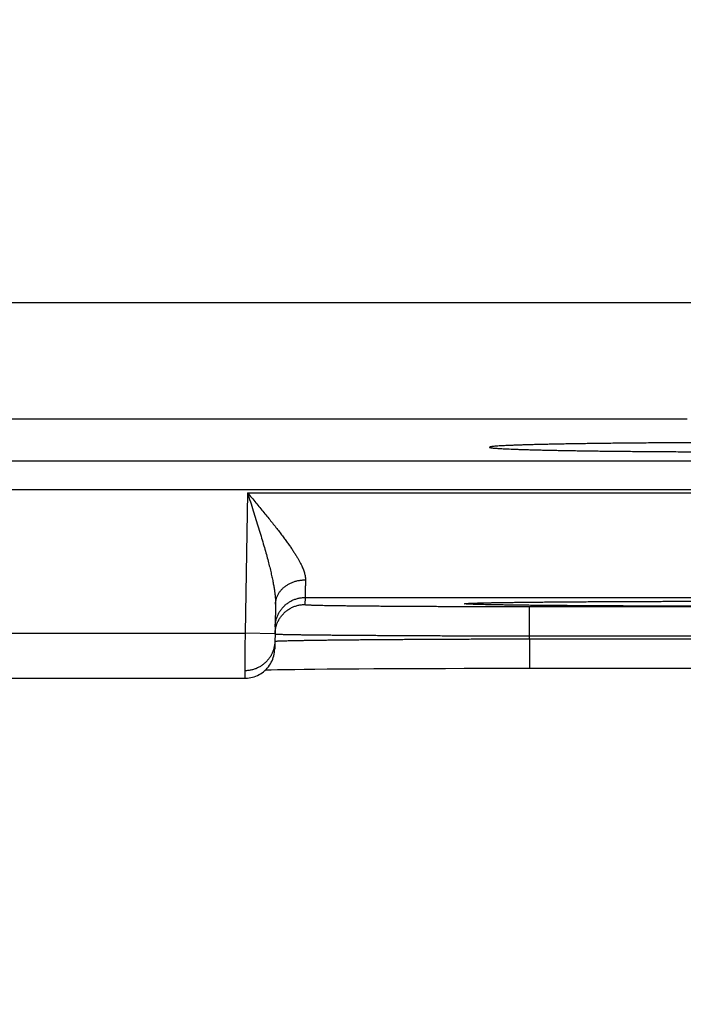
# Model space of a CAD drawing. Header units: inches. Extents: x 0 to 34, y 0 to 22.
# Tile 80 of 112: x 22.08 to 22.523, y 13.739 to 14.396. Entities that reach past the tile are written whole.
import ezdxf

# ---------------------------------------------------------------- set-up
doc = ezdxf.new("R2010")
doc.units = ezdxf.units.IN
doc.header["$LTSCALE"] = 1.87
doc.header["$MEASUREMENT"] = 0
doc.layers.get('0').update_dxf_attribs({"linetype": 'CONTINUOUS'})
doc.layers.add('DIMENSIONS', color=7, linetype='CONTINUOUS')
doc.styles.get("Standard").update_dxf_attribs({"font": 'txt', "width": 0.8})
doc.dimstyles.new('DIMSTYLE_1', dxfattribs={"dimtxt": 0.125, "dimasz": 0.18, "dimexe": 0.18, "dimexo": 0.0625, "dimgap": 0.09, "dimtad": 0, "dimtih": 1, "dimtoh": 1, "dimdec": 3, "dimzin": 4, "dimdsep": 46, "dimtxsty": 'STANDARD', "dimblk": '_FILLED', "dimblk1": '_FILLED', "dimblk2": '_FILLED', "dimcen": 0.09, "dimadec": 0, "dimazin": 0, "dimtp": 0.01, "dimtm": 0.01, "dimtfac": 1, "dimtdec": 3, "dimtofl": 0, "dimtmove": 0, "dimatfit": 3, "dimldrblk": '_FILLED', "dimfxl": 1, "dimtolj": 1, "dimtzin": 4, "dimarcsym": 0})

# ---------------------------------------------------------------- blocks, each defined once
blk = doc.blocks.new('_FILLED')
at = {"color": 0, "linetype": 'BYBLOCK'}
blk.add_solid([(0, 0), (-1, 0.1736), (-1, -0.1736)], dxfattribs=at)
blk = doc.blocks.new('*D6')
at = {"layer": 'DIMENSIONS', "color": 2, "linetype": 'CONTINUOUS'}
for p, q in [((25.45245, 14.88595), (25.45245, 13.08141)), ((24.52245, 14.87442), (24.52245, 13.08141)), ((24.98745, 13.20641), (23.68932, 13.20641)), ((24.52245, 13.20641), (24.98745, 13.20641)), ((25.45245, 13.20641), (24.98745, 13.20641))]:
    blk.add_line(p, q, dxfattribs=at)
at = {"layer": 'DIMENSIONS', "color": 2, "linetype": 'CONTINUOUS', "xscale": 0.18, "yscale": 0.18, "zscale": 0.18, "rotation": 180}
blk.add_blockref('_FILLED', (24.52245, 13.20641), dxfattribs=at)
at = {"layer": 'DIMENSIONS', "color": 2, "linetype": 'CONTINUOUS', "xscale": 0.18, "yscale": 0.18, "zscale": 0.18}
blk.add_blockref('_FILLED', (25.45245, 13.20641), dxfattribs=at)
at = {"layer": 'DIMENSIONS', "color": 2, "linetype": 'CONTINUOUS', "width": 0.8}
for s, p in [('[', (22.92682, 13.14391)), (']', (23.52682, 13.14391)), ('7X ', (22.10182, 13.14391)), ('.930', (22.40182, 13.14391)), ('23.62', (23.02682, 13.14391))]:
    blk.add_text(s, height=0.125, dxfattribs=at).set_placement(p)

msp = doc.modelspace()

# ---------------------------------------------------------------- linework, layer by layer
at = {"color": 7, "linetype": 'CONTINUOUS'}
for p, q in [((21.97959, 14.20728), (22.6033, 14.20728)), ((22.52531, 14.12929), (22.05758, 14.12929)), ((18.41877, 14.10148), (25.80914, 14.10148)), ((18.41877, 14.08246), (25.80914, 14.08246)), ((22.23177, 14.0803), (22.23013, 13.98641)), ((22.23177, 14.0803), (22.90912, 14.0803)), ((22.27021, 14.01031), (22.27013, 14.00563)), ((22.27021, 14.01031), (22.87068, 14.01031)), ((22.48437, 14.00768), (22.49599, 14.00773)), ((22.49599, 14.00773), (22.50793, 14.00777)), ((22.50793, 14.00777), (22.52014, 14.0078)), ((22.52014, 14.0078), (22.53258, 14.00782)), ((22.25048, 14.00582), (22.24996, 13.97606)), ((22.37897, 14.00639), (22.37897, 14.00639)), ((22.37897, 14.00639), (22.37899, 14.00639)), ((22.37899, 14.00639), (22.37906, 14.0064)), ((22.37906, 14.0064), (22.37918, 14.0064)), ((22.37918, 14.0064), (22.37936, 14.00642)), ((22.37936, 14.00642), (22.37958, 14.00643)), ((22.37958, 14.00643), (22.37985, 14.00645)), ((22.37985, 14.00645), (22.38034, 14.00647)), ((22.38116, 14.00651), (22.38217, 14.00655)), ((22.38217, 14.00655), (22.38371, 14.00661)), ((22.38371, 14.00661), (22.38571, 14.00667)), ((22.38571, 14.00667), (22.38843, 14.00674)), ((22.38843, 14.00674), (22.39127, 14.0068)), ((22.39127, 14.0068), (22.39477, 14.00688)), ((22.39477, 14.00688), (22.39907, 14.00695)), ((22.39907, 14.00695), (22.40435, 14.00703)), ((22.40435, 14.00703), (22.4108, 14.00712)), ((22.4108, 14.00712), (22.41653, 14.00719)), ((22.41653, 14.00719), (22.4232, 14.00726)), ((22.42008, 14.00432), (22.72081, 14.00432)), ((22.42008, 13.98467), (22.42008, 14.00432)), ((22.4232, 14.00726), (22.43105, 14.00734)), ((22.43105, 14.00734), (22.44049, 14.00742)), ((22.44049, 14.00742), (22.45234, 14.00751)), ((22.45234, 14.00751), (22.46218, 14.00757)), ((22.46218, 14.00757), (22.47313, 14.00763)), ((22.47313, 14.00763), (22.48437, 14.00768)), ((21.98076, 13.98641), (22.23013, 13.98641)), ((22.25013, 13.98606), (22.23013, 13.98641)), ((22.42005, 13.98274), (22.42008, 13.98467)), ((22.42005, 13.98274), (22.72085, 13.98274)), ((22.42005, 13.98274), (22.42005, 13.96309)), ((22.42008, 13.98467), (22.72081, 13.98467)), ((22.24387, 13.96205), (22.24756, 13.96213)), ((22.24756, 13.96213), (22.25178, 13.9622)), ((22.25178, 13.9622), (22.257, 13.96228)), ((22.257, 13.96228), (22.26347, 13.96237)), ((22.26347, 13.96237), (22.26962, 13.96245)), ((22.26962, 13.96245), (22.27675, 13.96252)), ((22.27675, 13.96252), (22.28505, 13.9626)), ((22.28505, 13.9626), (22.29478, 13.96268)), ((22.29478, 13.96268), (22.30621, 13.96276)), ((22.30621, 13.96276), (22.31613, 13.96282)), ((22.31613, 13.96282), (22.32754, 13.96288)), ((22.32754, 13.96288), (22.34121, 13.96294)), ((22.34121, 13.96294), (22.35207, 13.96298)), ((22.35207, 13.96298), (22.36405, 13.96302)), ((22.36405, 13.96302), (22.37642, 13.96305)), ((22.37642, 13.96305), (22.3888, 13.96307)), ((22.3888, 13.96307), (22.4013, 13.96308)), ((22.4013, 13.96308), (22.41395, 13.96309)), ((22.41395, 13.96309), (22.72085, 13.96309)), ((21.98093, 13.95641), (22.22996, 13.95641))]:
    msp.add_line(p, q, dxfattribs=at)
for points in [[(22.38034, 14.00647), (22.38094, 14.0065), (22.38116, 14.00651)], [(22.22996, 13.95641), (22.23057, 13.95642), (22.23174, 13.95649), (22.2329, 13.95663), (22.23406, 13.95684), (22.23519, 13.95711), (22.23632, 13.95745), (22.23741, 13.95785), (22.23849, 13.95832), (22.23953, 13.95885), (22.24054, 13.95944), (22.24152, 13.96009), (22.24245, 13.9608), (22.24335, 13.96155), (22.24419, 13.96236), (22.24499, 13.96322), (22.24574, 13.96412), (22.24643, 13.96507), (22.24707, 13.96605), (22.24764, 13.96707), (22.24816, 13.96812), (22.24861, 13.9692), (22.249, 13.97031), (22.24933, 13.97143), (22.24959, 13.97257), (22.24978, 13.97373), (22.2499, 13.97489), (22.24996, 13.97606)]]:
    msp.add_lwpolyline(points, dxfattribs=at)
for points, knots in [([(22.54091, 14.11369), (22.53895, 14.11369), (22.53504, 14.11367), (22.52919, 14.11365), (22.52339, 14.11363), (22.51765, 14.1136), (22.51196, 14.11356), (22.50634, 14.11353), (22.5008, 14.11349), (22.49533, 14.11345), (22.48995, 14.1134), (22.48466, 14.11335), (22.47947, 14.1133), (22.47439, 14.11324), (22.46941, 14.11318), (22.46455, 14.11312), (22.45981, 14.11306), (22.4552, 14.11299), (22.45072, 14.11292), (22.44637, 14.11285), (22.44217, 14.11278), (22.43812, 14.1127), (22.43421, 14.11262), (22.43047, 14.11254), (22.42688, 14.11246), (22.42345, 14.11237), (22.4202, 14.11228), (22.41712, 14.11219), (22.41421, 14.1121), (22.41148, 14.11201), (22.40893, 14.11192), (22.40657, 14.11182), (22.40439, 14.11172), (22.40241, 14.11162), (22.40062, 14.11153), (22.39902, 14.11143), (22.39761, 14.11132), (22.39641, 14.11122), (22.3954, 14.11112), (22.3946, 14.11102), (22.39398, 14.11093), (22.39361, 14.11081), (22.39334, 14.11076), (22.39332, 14.11066), (22.39332, 14.11065)], [0, 0, 0, 0, 0.039867, 0.079465, 0.118734, 0.157649, 0.196148, 0.234196, 0.271752, 0.308761, 0.345197, 0.381002, 0.416147, 0.45059, 0.484282, 0.5172, 0.549291, 0.58053, 0.610877, 0.640292, 0.668753, 0.696214, 0.722655, 0.748042, 0.77234, 0.795532, 0.817581, 0.838471, 0.858172, 0.876662, 0.893925, 0.909934, 0.924678, 0.938136, 0.950293, 0.961139, 0.970657, 0.978843, 0.985686, 0.991181, 0.995329, 0.99814, 0.999664, 1, 1, 1, 1]), ([(22.39332, 14.11065), (22.39332, 14.11063), (22.39334, 14.11053), (22.39362, 14.11047), (22.394, 14.11036), (22.39463, 14.11027), (22.39543, 14.11016), (22.39645, 14.11006), (22.39766, 14.10996), (22.39907, 14.10986), (22.40067, 14.10976), (22.40247, 14.10966), (22.40446, 14.10956), (22.40664, 14.10947), (22.40901, 14.10937), (22.41156, 14.10928), (22.4143, 14.10918), (22.41721, 14.10909), (22.4203, 14.109), (22.42356, 14.10891), (22.42699, 14.10883), (22.43058, 14.10875), (22.43434, 14.10866), (22.43824, 14.10859), (22.4423, 14.10851), (22.44651, 14.10843), (22.45086, 14.10836), (22.45534, 14.10829), (22.45996, 14.10823), (22.4647, 14.10816), (22.46957, 14.1081), (22.47455, 14.10804), (22.47964, 14.10799), (22.48483, 14.10794), (22.49012, 14.10789), (22.4955, 14.10784), (22.50097, 14.1078), (22.50652, 14.10776), (22.51214, 14.10772), (22.51783, 14.10769), (22.52358, 14.10766), (22.52938, 14.10764), (22.53523, 14.10761), (22.54111, 14.10759), (22.54505, 14.10758), (22.54703, 14.10758)], [0, 0, 0, 0, 0.000358, 0.001859, 0.004599, 0.008623, 0.013942, 0.020554, 0.028454, 0.037637, 0.04809, 0.059806, 0.072768, 0.086964, 0.102379, 0.11899, 0.136786, 0.155739, 0.175834, 0.197046, 0.219345, 0.242717, 0.267124, 0.292546, 0.318951, 0.346304, 0.374586, 0.40375, 0.433774, 0.46462, 0.496247, 0.528632, 0.561721, 0.595492, 0.629898, 0.664898, 0.700461, 0.736532, 0.773087, 0.810071, 0.847444, 0.885173, 0.923197, 0.961492, 1, 1, 1, 1]), ([(22.23177, 14.0803), (22.23271, 14.07919), (22.23457, 14.07695), (22.23734, 14.07362), (22.24007, 14.07033), (22.24274, 14.0671), (22.24532, 14.06394), (22.2478, 14.06086), (22.25017, 14.05789), (22.25241, 14.05502), (22.25451, 14.05228), (22.25648, 14.04965), (22.25831, 14.04716), (22.25999, 14.04479), (22.26152, 14.04254), (22.26292, 14.04042), (22.26418, 14.03843), (22.2653, 14.03655), (22.2663, 14.03478), (22.26718, 14.03312), (22.26794, 14.03156), (22.26859, 14.0301), (22.26913, 14.02873), (22.26958, 14.02745), (22.26993, 14.02625), (22.27019, 14.02512), (22.27037, 14.02406), (22.27047, 14.02306), (22.27048, 14.02241), (22.27047, 14.0221)], [0, 0, 0, 0, 0.061903, 0.123314, 0.183889, 0.243287, 0.301158, 0.357157, 0.410999, 0.462496, 0.511489, 0.55788, 0.601629, 0.64271, 0.681154, 0.717022, 0.750385, 0.781342, 0.810011, 0.83651, 0.860966, 0.883518, 0.90431, 0.923475, 0.941154, 0.957495, 0.972648, 0.986764, 1, 1, 1, 1]), ([(22.23177, 14.0803), (22.23241, 14.07829), (22.23369, 14.07428), (22.23557, 14.06832), (22.2374, 14.06248), (22.23915, 14.05683), (22.2408, 14.0514), (22.24232, 14.04625), (22.24371, 14.04139), (22.24497, 14.03685), (22.24608, 14.03263), (22.24705, 14.02873), (22.24788, 14.02514), (22.24858, 14.02186), (22.24916, 14.01886), (22.24962, 14.01614), (22.24997, 14.01366), (22.25023, 14.01142), (22.25039, 14.00938), (22.25048, 14.00754), (22.25049, 14.00638), (22.25048, 14.00582)], [0, 0, 0, 0, 0.08243, 0.163875, 0.243563, 0.320681, 0.394457, 0.46437, 0.530035, 0.591244, 0.647888, 0.700013, 0.747725, 0.791237, 0.830771, 0.866592, 0.898957, 0.928172, 0.954551, 0.978393, 1, 1, 1, 1]), ([(22.25048, 14.00582), (22.25048, 14.00614), (22.25051, 14.00678), (22.25063, 14.00773), (22.25081, 14.00868), (22.25106, 14.00962), (22.25137, 14.01054), (22.25175, 14.01144), (22.25219, 14.01233), (22.25269, 14.01319), (22.25324, 14.01403), (22.25386, 14.01484), (22.25453, 14.01561), (22.25525, 14.01636), (22.25603, 14.01706), (22.25685, 14.01773), (22.25771, 14.01836), (22.25862, 14.01894), (22.25957, 14.01948), (22.26056, 14.01998), (22.26157, 14.02042), (22.26262, 14.02082), (22.26369, 14.02116), (22.26479, 14.02146), (22.2659, 14.0217), (22.26703, 14.02188), (22.26817, 14.02201), (22.26932, 14.02209), (22.27009, 14.0221), (22.27047, 14.0221)], [0, 0, 0, 0, 0.033591, 0.067233, 0.100972, 0.134857, 0.168932, 0.203239, 0.237814, 0.27269, 0.307897, 0.343457, 0.379388, 0.415702, 0.452407, 0.489504, 0.526989, 0.564855, 0.603088, 0.64167, 0.680581, 0.719793, 0.75928, 0.799008, 0.838943, 0.879049, 0.919287, 0.959618, 1, 1, 1, 1]), ([(22.27047, 14.0221), (22.27046, 14.02158), (22.27044, 14.02057), (22.27041, 14.01912), (22.27038, 14.01776), (22.27035, 14.01652), (22.27032, 14.01538), (22.2703, 14.01436), (22.27028, 14.01344), (22.27026, 14.01265), (22.27024, 14.01197), (22.27023, 14.01141), (22.27022, 14.01096), (22.27022, 14.01064), (22.27021, 14.01043), (22.27021, 14.01034), (22.27021, 14.01031)], [0, 0, 0, 0, 0.132421, 0.256146, 0.370948, 0.476627, 0.573004, 0.659912, 0.737205, 0.804747, 0.862422, 0.910132, 0.947796, 0.975354, 0.992764, 1, 1, 1, 1]), ([(22.25021, 13.99066), (22.25022, 13.99104), (22.25025, 13.99181), (22.25037, 13.99295), (22.25056, 13.99409), (22.25081, 13.99521), (22.25112, 13.99632), (22.2515, 13.99741), (22.25194, 13.99847), (22.25244, 13.99951), (22.253, 14.00051), (22.25361, 14.00149), (22.25428, 14.00242), (22.255, 14.00332), (22.25578, 14.00417), (22.2566, 14.00498), (22.25746, 14.00574), (22.25837, 14.00644), (22.25932, 14.0071), (22.2603, 14.0077), (22.26132, 14.00824), (22.26236, 14.00872), (22.26344, 14.00914), (22.26453, 14.0095), (22.26564, 14.00979), (22.26677, 14.01002), (22.26791, 14.01019), (22.26906, 14.01029), (22.26982, 14.01031), (22.27021, 14.01031)], [0, 0, 0, 0, 0.037036, 0.074073, 0.111109, 0.148146, 0.185182, 0.222218, 0.259255, 0.296292, 0.333328, 0.370365, 0.407402, 0.444439, 0.481476, 0.518513, 0.55555, 0.592587, 0.629624, 0.666662, 0.703699, 0.740736, 0.777774, 0.814812, 0.851849, 0.888887, 0.925925, 0.962962, 1, 1, 1, 1]), ([(22.37897, 14.00642), (22.37929, 14.00644), (22.38004, 14.00648), (22.38127, 14.00653), (22.38274, 14.00658), (22.38441, 14.00664), (22.38629, 14.00669), (22.38837, 14.00674), (22.39065, 14.0068), (22.39313, 14.00685), (22.3958, 14.0069), (22.39866, 14.00695), (22.40171, 14.007), (22.40494, 14.00705), (22.40835, 14.00709), (22.41194, 14.00714), (22.41571, 14.00718), (22.41964, 14.00723), (22.42374, 14.00727), (22.428, 14.00731), (22.43242, 14.00735), (22.43698, 14.00739), (22.4417, 14.00743), (22.44655, 14.00747), (22.45154, 14.0075), (22.45666, 14.00753), (22.4619, 14.00757), (22.46726, 14.0076), (22.47274, 14.00763), (22.47832, 14.00765), (22.484, 14.00768), (22.48977, 14.0077), (22.49563, 14.00773), (22.50157, 14.00775), (22.50759, 14.00777), (22.51368, 14.00778), (22.51983, 14.0078), (22.52604, 14.00781), (22.53229, 14.00782), (22.53859, 14.00783), (22.54493, 14.00784), (22.55129, 14.00785), (22.55767, 14.00785), (22.56405, 14.00786), (22.56832, 14.00786), (22.57045, 14.00786)], [0, 0, 0, 0, 0.005071, 0.011674, 0.019357, 0.028112, 0.037928, 0.048796, 0.060705, 0.073642, 0.087591, 0.102536, 0.118463, 0.135355, 0.153194, 0.171959, 0.191628, 0.212181, 0.233595, 0.255848, 0.278918, 0.302777, 0.327394, 0.352746, 0.378809, 0.405559, 0.432958, 0.460967, 0.489557, 0.518702, 0.548372, 0.578534, 0.609157, 0.640207, 0.67165, 0.703453, 0.735581, 0.768001, 0.80068, 0.833584, 0.866676, 0.89991, 0.93324, 0.966619, 1, 1, 1, 1]), ([(22.25013, 13.98606), (22.25014, 13.98642), (22.25017, 13.98716), (22.25029, 13.98827), (22.25048, 13.98941), (22.25073, 13.99053), (22.25104, 13.99164), (22.25142, 13.99273), (22.25186, 13.99379), (22.25236, 13.99483), (22.25291, 13.99584), (22.25353, 13.99681), (22.2542, 13.99774), (22.25492, 13.99864), (22.2557, 13.99949), (22.25652, 14.0003), (22.25738, 14.00106), (22.25829, 14.00176), (22.25924, 14.00242), (22.26022, 14.00302), (22.26124, 14.00356), (22.26228, 14.00404), (22.26335, 14.00446), (22.26445, 14.00482), (22.26556, 14.00511), (22.26669, 14.00534), (22.26783, 14.00551), (22.26898, 14.00561), (22.26974, 14.00563), (22.27013, 14.00563)], [0, 0, 0, 0, 0.034394, 0.071532, 0.10867, 0.145808, 0.182946, 0.220084, 0.257223, 0.294361, 0.331499, 0.368637, 0.405776, 0.442914, 0.480053, 0.517191, 0.55433, 0.591469, 0.628608, 0.665747, 0.702886, 0.740025, 0.777164, 0.814303, 0.851443, 0.888582, 0.925721, 0.962861, 1, 1, 1, 1]), ([(22.27013, 14.00563), (22.27013, 14.00559), (22.27031, 14.00557), (22.27053, 14.00552), (22.27102, 14.00549), (22.27164, 14.00544), (22.27246, 14.0054), (22.27346, 14.00535), (22.27464, 14.00531), (22.27599, 14.00526), (22.27752, 14.00522), (22.27923, 14.00518), (22.2811, 14.00514), (22.28314, 14.00509), (22.28536, 14.00505), (22.28773, 14.00501), (22.29027, 14.00497), (22.29296, 14.00493), (22.29581, 14.0049), (22.29881, 14.00486), (22.30196, 14.00482), (22.30525, 14.00479), (22.30868, 14.00475), (22.31225, 14.00472), (22.31595, 14.00469), (22.31978, 14.00466), (22.32372, 14.00463), (22.32779, 14.0046), (22.33197, 14.00457), (22.33625, 14.00454), (22.34064, 14.00452), (22.34512, 14.00449), (22.3497, 14.00447), (22.35436, 14.00445), (22.3591, 14.00443), (22.36392, 14.00441), (22.3688, 14.0044), (22.37375, 14.00438), (22.37875, 14.00437), (22.38381, 14.00436), (22.3889, 14.00435), (22.39404, 14.00434), (22.3992, 14.00433), (22.4044, 14.00433), (22.40961, 14.00432), (22.41484, 14.00432), (22.41833, 14.00432), (22.42008, 14.00432)], [0, 0, 0, 0, 0.000681, 0.002532, 0.005586, 0.009848, 0.015314, 0.021977, 0.029829, 0.038864, 0.049073, 0.060443, 0.072956, 0.086595, 0.101343, 0.117187, 0.134107, 0.152081, 0.171086, 0.191101, 0.212103, 0.234064, 0.256956, 0.280752, 0.305424, 0.330943, 0.357277, 0.384394, 0.412261, 0.440844, 0.470107, 0.500017, 0.530535, 0.561624, 0.593247, 0.625371, 0.657958, 0.690964, 0.724342, 0.758049, 0.792043, 0.826288, 0.860752, 0.895399, 0.930186, 0.965069, 1, 1, 1, 1]), ([(22.57045, 14.00448), (22.56832, 14.00448), (22.56405, 14.00448), (22.55766, 14.00448), (22.55128, 14.00448), (22.54492, 14.00449), (22.53859, 14.0045), (22.53229, 14.00451), (22.52603, 14.00452), (22.51983, 14.00453), (22.51368, 14.00455), (22.50759, 14.00457), (22.50157, 14.00459), (22.49563, 14.00461), (22.48977, 14.00463), (22.48399, 14.00465), (22.47831, 14.00468), (22.47273, 14.00471), (22.46726, 14.00474), (22.4619, 14.00477), (22.45665, 14.0048), (22.45154, 14.00483), (22.44655, 14.00487), (22.44169, 14.0049), (22.43698, 14.00494), (22.43241, 14.00498), (22.428, 14.00502), (22.42374, 14.00506), (22.41964, 14.0051), (22.41571, 14.00515), (22.41194, 14.00519), (22.40835, 14.00524), (22.40494, 14.00529), (22.4017, 14.00534), (22.39866, 14.00538), (22.39579, 14.00543), (22.39313, 14.00549), (22.39065, 14.00554), (22.38837, 14.00559), (22.38629, 14.00564), (22.38441, 14.00569), (22.38274, 14.00575), (22.38127, 14.0058), (22.38001, 14.00586), (22.37895, 14.00591), (22.37812, 14.00597), (22.37745, 14.006), (22.37709, 14.0061), (22.37676, 14.00607), (22.37676, 14.00626), (22.37709, 14.00623), (22.37745, 14.00633), (22.37812, 14.00636), (22.3786, 14.0064), (22.37888, 14.00642)], [0, 0, 0, 0, 0.032635, 0.065268, 0.097851, 0.130341, 0.16269, 0.194855, 0.226799, 0.258491, 0.289896, 0.320984, 0.351721, 0.382076, 0.412015, 0.441504, 0.470508, 0.498996, 0.526941, 0.554322, 0.581105, 0.60725, 0.632725, 0.657508, 0.681573, 0.704895, 0.727444, 0.749198, 0.770131, 0.790221, 0.809447, 0.827789, 0.845226, 0.861739, 0.877307, 0.891916, 0.90555, 0.918195, 0.929837, 0.94046, 0.950054, 0.95861, 0.96612, 0.972575, 0.977965, 0.982287, 0.985538, 0.987719, 0.988838, 0.989123, 0.990243, 0.992425, 0.995677, 1, 1, 1, 1]), ([(22.23013, 13.98641), (22.23013, 13.98589), (22.23012, 13.98483), (22.23012, 13.98326), (22.23011, 13.9817), (22.2301, 13.98014), (22.23009, 13.97861), (22.23008, 13.9771), (22.23007, 13.97561), (22.23006, 13.97415), (22.23005, 13.97273), (22.23005, 13.97135), (22.23004, 13.97001), (22.23003, 13.96871), (22.23002, 13.96746), (22.23002, 13.96627), (22.23001, 13.96513), (22.23, 13.96405), (22.23, 13.96303), (22.22999, 13.96207), (22.22999, 13.96118), (22.22998, 13.96037), (22.22998, 13.95962), (22.22997, 13.95895), (22.22997, 13.95836), (22.22997, 13.95784), (22.22996, 13.95741), (22.22996, 13.95704), (22.22996, 13.95678), (22.22996, 13.95655), (22.22996, 13.95651), (22.22996, 13.95642), (22.22996, 13.95641)], [0, 0, 0, 0, 0.052662, 0.105186, 0.15742, 0.20921, 0.260408, 0.310879, 0.360493, 0.409107, 0.456567, 0.502736, 0.547501, 0.590755, 0.632402, 0.672331, 0.710407, 0.746503, 0.780529, 0.812399, 0.842016, 0.869283, 0.894133, 0.916506, 0.936338, 0.953564, 0.968139, 0.980033, 0.989218, 0.995667, 0.99936, 1, 1, 1, 1]), ([(22.25014, 13.98113), (22.25027, 13.98114), (22.25048, 13.98119), (22.25101, 13.98122), (22.25169, 13.98127), (22.25259, 13.98132), (22.25367, 13.98136), (22.25495, 13.98141), (22.25642, 13.98145), (22.25808, 13.9815), (22.25993, 13.98155), (22.26197, 13.98159), (22.26419, 13.98164), (22.26659, 13.98168), (22.26917, 13.98173), (22.27193, 13.98177), (22.27486, 13.98182), (22.27796, 13.98186), (22.28122, 13.9819), (22.28465, 13.98195), (22.28823, 13.98199), (22.29197, 13.98203), (22.29585, 13.98207), (22.29988, 13.98211), (22.30405, 13.98215), (22.30836, 13.98219), (22.31279, 13.98223), (22.31735, 13.98227), (22.32203, 13.9823), (22.32683, 13.98234), (22.33173, 13.98237), (22.33674, 13.9824), (22.34184, 13.98244), (22.34704, 13.98247), (22.35232, 13.9825), (22.35768, 13.98252), (22.36312, 13.98255), (22.36862, 13.98258), (22.37418, 13.9826), (22.3798, 13.98262), (22.38546, 13.98264), (22.39116, 13.98266), (22.3969, 13.98268), (22.40266, 13.9827), (22.40844, 13.98272), (22.41424, 13.98273), (22.41811, 13.98274), (22.42005, 13.98274)], [0, 0, 0, 0, 0.001775, 0.004705, 0.008793, 0.014034, 0.020425, 0.027956, 0.03662, 0.046407, 0.057306, 0.069302, 0.08238, 0.096526, 0.111724, 0.127958, 0.145207, 0.163449, 0.182664, 0.202831, 0.223928, 0.245927, 0.268803, 0.292528, 0.317078, 0.342424, 0.36854, 0.395395, 0.422954, 0.451185, 0.480056, 0.509538, 0.539594, 0.570186, 0.601278, 0.632839, 0.664835, 0.697227, 0.729971, 0.763028, 0.796363, 0.829937, 0.863709, 0.89764, 0.931692, 0.965825, 1, 1, 1, 1]), ([(22.25023, 13.98595), (22.25036, 13.98594), (22.25056, 13.98589), (22.2511, 13.98588), (22.25177, 13.98584), (22.25267, 13.98581), (22.25375, 13.98577), (22.25503, 13.98574), (22.25649, 13.9857), (22.25816, 13.98567), (22.26001, 13.98563), (22.26204, 13.9856), (22.26426, 13.98557), (22.26666, 13.98553), (22.26924, 13.9855), (22.272, 13.98546), (22.27493, 13.98543), (22.27803, 13.98539), (22.28129, 13.98536), (22.28471, 13.98533), (22.2883, 13.98529), (22.29203, 13.98526), (22.29592, 13.98523), (22.29995, 13.9852), (22.30411, 13.98517), (22.30842, 13.98513), (22.31285, 13.9851), (22.31741, 13.98507), (22.32209, 13.98505), (22.32689, 13.98502), (22.33179, 13.98499), (22.3368, 13.98496), (22.3419, 13.98494), (22.3471, 13.98491), (22.35238, 13.98489), (22.35774, 13.98486), (22.36317, 13.98484), (22.36867, 13.98482), (22.37423, 13.9848), (22.37984, 13.98478), (22.3855, 13.98476), (22.3912, 13.98474), (22.39694, 13.98473), (22.4027, 13.98471), (22.40848, 13.9847), (22.41428, 13.98468), (22.41814, 13.98467), (22.42008, 13.98467)], [0, 0, 0, 0, 0.001759, 0.004678, 0.008756, 0.013989, 0.020371, 0.027896, 0.036555, 0.046339, 0.057235, 0.069229, 0.082307, 0.096452, 0.11165, 0.127883, 0.145133, 0.163377, 0.182595, 0.202765, 0.223864, 0.245867, 0.268746, 0.292475, 0.317028, 0.342378, 0.368498, 0.395356, 0.422919, 0.451153, 0.480029, 0.509514, 0.539571, 0.570164, 0.601259, 0.632824, 0.664824, 0.697217, 0.729963, 0.763023, 0.796357, 0.829928, 0.863696, 0.897625, 0.931678, 0.965816, 1, 1, 1, 1]), ([(22.25004, 13.98098), (22.25003, 13.98063), (22.25, 13.9799), (22.24988, 13.97879), (22.2497, 13.97765), (22.24945, 13.97653), (22.24913, 13.97542), (22.24876, 13.97434), (22.24832, 13.97327), (22.24782, 13.97223), (22.24726, 13.97123), (22.24664, 13.97025), (22.24597, 13.96932), (22.24525, 13.96842), (22.24448, 13.96757), (22.24366, 13.96676), (22.24279, 13.96601), (22.24188, 13.9653), (22.24093, 13.96464), (22.23995, 13.96405), (22.23894, 13.96351), (22.23789, 13.96302), (22.23682, 13.9626), (22.23572, 13.96225), (22.23461, 13.96195), (22.23348, 13.96172), (22.23234, 13.96156), (22.2312, 13.96146), (22.23043, 13.96143), (22.23005, 13.96143)], [0, 0, 0, 0, 0.033932, 0.071088, 0.108243, 0.145399, 0.182555, 0.21971, 0.256866, 0.294022, 0.331178, 0.368334, 0.40549, 0.442646, 0.479802, 0.516958, 0.554115, 0.591272, 0.628428, 0.665585, 0.702742, 0.739899, 0.777056, 0.814213, 0.851371, 0.888528, 0.925685, 0.962843, 1, 1, 1, 1])]:
    msp.add_open_spline(points, degree=3, knots=knots, dxfattribs=at)
for points in [[(22.37888, 14.00642), (22.37891, 14.00642), (22.37894, 14.00642), (22.37897, 14.00642)], [(22.25013, 13.98598), (22.25013, 13.98601), (22.25013, 13.98604), (22.25013, 13.98606)], [(22.25013, 13.98598), (22.25013, 13.98594), (22.25018, 13.98595), (22.25023, 13.98595)], [(22.25004, 13.98108), (22.25004, 13.98112), (22.2501, 13.98113), (22.25014, 13.98113)]]:
    msp.add_open_spline(points, degree=3, dxfattribs=at)

# ---------------------------------------------------------------- dimensions: what is measured, and where the dimension line sits
at = {"layer": 'DIMENSIONS', "color": 2, "linetype": 'CONTINUOUS'}
dim = msp.add_linear_dim(base=(24.52245, 13.20641), p1=(25.45245, 14.88595), p2=(24.52245, 14.87442), angle=180, text='7X <>', dimstyle='DIMSTYLE_1', dxfattribs=at)
dim.commit()
dim.dimension.update_dxf_attribs({"geometry": '*D6', "text_midpoint": (22.86432, 13.20641), "dimtype": 160})

doc.saveas('drawing.dxf')
